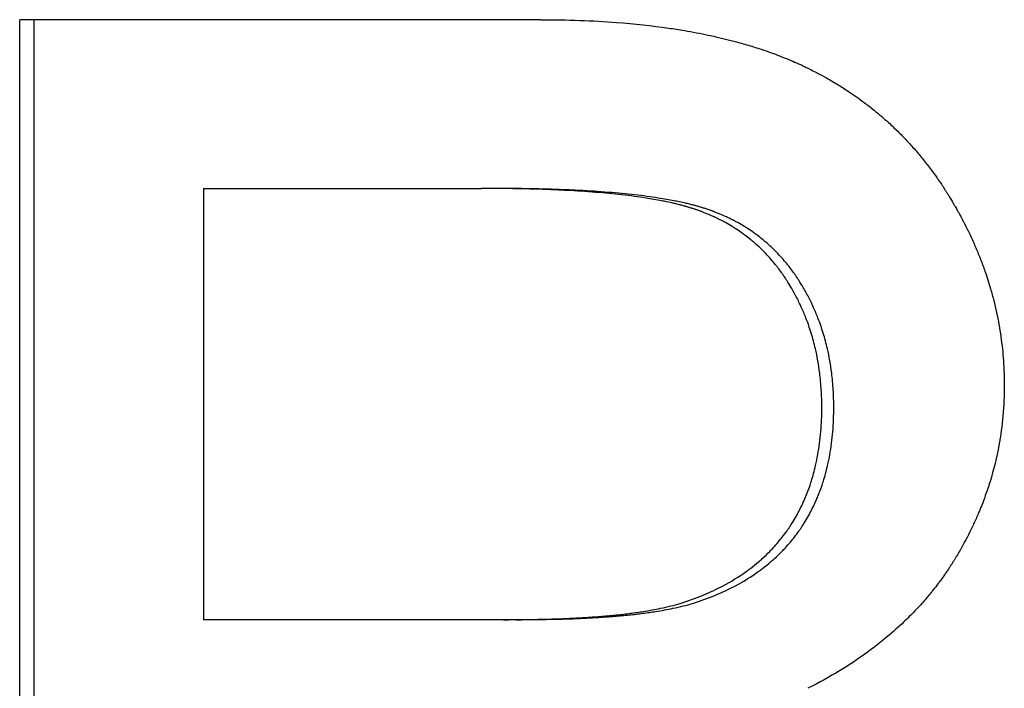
# Model space of a CAD drawing. Extents: x -5.4 to 5.4, y 0 to 11.5.
# Tile 3 of 11: x -0.769 to -0.603, y 5.737 to 5.849. Entities that reach past the tile are written whole.
import ezdxf

# ---------------------------------------------------------------- set-up
doc = ezdxf.new("R2010")
doc.units = 0
doc.header["$MEASUREMENT"] = 0
doc.layers.get('0').update_dxf_attribs({"linetype": 'CONTINUOUS'})

msp = doc.modelspace()

# ---------------------------------------------------------------- linework, layer by layer
for p, q in [((-0.68137, 5.84923), (-0.76895, 5.84923)), ((-0.76895, 5.60923), (-0.76895, 5.84923)), ((-0.73804, 5.82088), (-0.73804, 5.74844)), ((-0.73804, 5.82088), (-0.69137, 5.82088)), ((-0.68917, 5.82088), (-0.69137, 5.82088)), ((-0.68762, 5.74844), (-0.73804, 5.74844)), ((-0.68544, 5.74844), (-0.68762, 5.74844))]:
    msp.add_line(p, q)
msp.add_open_spline([(-0.76651, 5.60923), (-0.76651, 5.68923), (-0.76651, 5.76923), (-0.76651, 5.84923)], degree=3)
for points, knots in [([(-0.68137, 5.84923), (-0.67914, 5.84923), (-0.67696, 5.84919), (-0.67483, 5.84912), (-0.67271, 5.84904), (-0.67064, 5.84893), (-0.66863, 5.84878), (-0.6656, 5.84855), (-0.66271, 5.84823), (-0.65993, 5.84783), (-0.659, 5.8477), (-0.65809, 5.84756), (-0.65719, 5.8474), (-0.65585, 5.84717), (-0.65453, 5.84692), (-0.65324, 5.84665), (-0.65281, 5.84656), (-0.65239, 5.84647), (-0.65197, 5.84637), (-0.6507, 5.84609), (-0.64947, 5.84578), (-0.64826, 5.84545), (-0.64746, 5.84523), (-0.64667, 5.84501), (-0.6459, 5.84477), (-0.64551, 5.84465), (-0.64513, 5.84453), (-0.64475, 5.8444), (-0.64417, 5.84422), (-0.64361, 5.84403), (-0.64305, 5.84383), (-0.6425, 5.84363), (-0.64195, 5.84343), (-0.64141, 5.84322), (-0.64123, 5.84315), (-0.64105, 5.84308), (-0.64087, 5.84301), (-0.64034, 5.8428), (-0.63981, 5.84259), (-0.63929, 5.84237), (-0.6392, 5.84233), (-0.63912, 5.84229), (-0.63903, 5.84225), (-0.6386, 5.84207), (-0.63818, 5.84188), (-0.63775, 5.84169), (-0.63767, 5.84165), (-0.63759, 5.84161), (-0.6375, 5.84157), (-0.63725, 5.84145), (-0.637, 5.84133), (-0.63675, 5.84121), (-0.63658, 5.84113), (-0.63642, 5.84105), (-0.63625, 5.84097), (-0.63592, 5.84081), (-0.63559, 5.84064), (-0.63527, 5.84048), (-0.6351, 5.84039), (-0.63494, 5.84031), (-0.63478, 5.84022), (-0.6343, 5.83997), (-0.63382, 5.83971), (-0.63334, 5.83944), (-0.63302, 5.83926), (-0.63271, 5.83908), (-0.6324, 5.8389), (-0.63177, 5.83853), (-0.63116, 5.83816), (-0.63055, 5.83777), (-0.63025, 5.83758), (-0.62995, 5.83738), (-0.62965, 5.83718), (-0.62876, 5.83659), (-0.62788, 5.83597), (-0.62703, 5.83533), (-0.62646, 5.83491), (-0.6259, 5.83447), (-0.62535, 5.83403), (-0.62452, 5.83336), (-0.62372, 5.83266), (-0.62293, 5.83195), (-0.62267, 5.83171), (-0.62241, 5.83147), (-0.62215, 5.83122), (-0.62164, 5.83074), (-0.62114, 5.83024), (-0.62064, 5.82973), (-0.62039, 5.82948), (-0.62015, 5.82922), (-0.6199, 5.82896), (-0.61942, 5.82845), (-0.61894, 5.82792), (-0.61847, 5.82738), (-0.61824, 5.82711), (-0.61801, 5.82684), (-0.61778, 5.82657), (-0.61732, 5.82602), (-0.61687, 5.82546), (-0.61643, 5.82489), (-0.61621, 5.82461), (-0.61599, 5.82432), (-0.61577, 5.82403), (-0.61545, 5.8236), (-0.61513, 5.82316), (-0.61482, 5.82272), (-0.61472, 5.82257), (-0.61461, 5.82242), (-0.61451, 5.82227), (-0.61435, 5.82204), (-0.6142, 5.82182), (-0.61405, 5.82159), (-0.614, 5.82152), (-0.61395, 5.82144), (-0.6139, 5.82136), (-0.6138, 5.82121), (-0.6137, 5.82106), (-0.6136, 5.8209), (-0.61355, 5.82083), (-0.6135, 5.82075), (-0.61345, 5.82067), (-0.61335, 5.82052), (-0.61325, 5.82037), (-0.61315, 5.82021), (-0.6131, 5.82013), (-0.61305, 5.82005), (-0.613, 5.81998), (-0.61291, 5.81982), (-0.61281, 5.81966), (-0.61271, 5.81951), (-0.61267, 5.81943), (-0.61262, 5.81935), (-0.61257, 5.81927), (-0.61243, 5.81904), (-0.61229, 5.8188), (-0.61215, 5.81856), (-0.61205, 5.8184), (-0.61196, 5.81825), (-0.61187, 5.81809), (-0.61182, 5.81801), (-0.61178, 5.81793), (-0.61173, 5.81785), (-0.61159, 5.81761), (-0.61146, 5.81738), (-0.61133, 5.81714), (-0.61124, 5.81698), (-0.61115, 5.81682), (-0.61106, 5.81666), (-0.61089, 5.81635), (-0.61072, 5.81603), (-0.61055, 5.81571), (-0.61046, 5.81555), (-0.61038, 5.81539), (-0.6103, 5.81523), (-0.61005, 5.81475), (-0.60981, 5.81427), (-0.60957, 5.81379), (-0.60942, 5.81347), (-0.60926, 5.81315), (-0.60911, 5.81283), (-0.60881, 5.81219), (-0.60852, 5.81154), (-0.60825, 5.8109), (-0.60811, 5.81057), (-0.60797, 5.81025), (-0.60784, 5.80992), (-0.60758, 5.80927), (-0.60732, 5.80862), (-0.60708, 5.80797), (-0.60696, 5.80764), (-0.60684, 5.80732), (-0.60673, 5.80699), (-0.60639, 5.80601), (-0.60607, 5.80502), (-0.60578, 5.80403), (-0.60559, 5.80337), (-0.60541, 5.8027), (-0.60524, 5.80204), (-0.6049, 5.80071), (-0.60461, 5.79937), (-0.60437, 5.79802), (-0.60425, 5.79735), (-0.60415, 5.79667), (-0.60405, 5.796), (-0.60386, 5.79464), (-0.60371, 5.79328), (-0.60362, 5.79191), (-0.60352, 5.79054), (-0.60347, 5.78916), (-0.60347, 5.78777)], [0, 0, 0, 0, 0.125, 0.125, 0.125, 0.25, 0.25, 0.25, 0.4375, 0.4375, 0.4375, 0.5, 0.5, 0.5, 0.59375, 0.59375, 0.59375, 0.625, 0.625, 0.625, 0.71875, 0.71875, 0.71875, 0.78125, 0.78125, 0.78125, 0.8125, 0.8125, 0.8125, 0.859375, 0.859375, 0.859375, 0.90625, 0.90625, 0.90625, 0.921875, 0.921875, 0.921875, 0.96875, 0.96875, 0.96875, 0.976562, 0.976562, 0.976562, 1.015625, 1.015625, 1.015625, 1.023438, 1.023438, 1.023438, 1.046875, 1.046875, 1.046875, 1.0625, 1.0625, 1.0625, 1.09375, 1.09375, 1.09375, 1.109375, 1.109375, 1.109375, 1.15625, 1.15625, 1.15625, 1.1875, 1.1875, 1.1875, 1.25, 1.25, 1.25, 1.28125, 1.28125, 1.28125, 1.375, 1.375, 1.375, 1.4375, 1.4375, 1.4375, 1.53125, 1.53125, 1.53125, 1.5625, 1.5625, 1.5625, 1.625, 1.625, 1.625, 1.65625, 1.65625, 1.65625, 1.71875, 1.71875, 1.71875, 1.75, 1.75, 1.75, 1.8125, 1.8125, 1.8125, 1.84375, 1.84375, 1.84375, 1.890625, 1.890625, 1.890625, 1.90625, 1.90625, 1.90625, 1.929688, 1.929688, 1.929688, 1.9375, 1.9375, 1.9375, 1.953125, 1.953125, 1.953125, 1.960938, 1.960938, 1.960938, 1.976562, 1.976562, 1.976562, 1.984375, 1.984375, 1.984375, 2, 2, 2, 2.007812, 2.007812, 2.007812, 2.03125, 2.03125, 2.03125, 2.046875, 2.046875, 2.046875, 2.054688, 2.054688, 2.054688, 2.078125, 2.078125, 2.078125, 2.09375, 2.09375, 2.09375, 2.125, 2.125, 2.125, 2.140625, 2.140625, 2.140625, 2.1875, 2.1875, 2.1875, 2.21875, 2.21875, 2.21875, 2.28125, 2.28125, 2.28125, 2.3125, 2.3125, 2.3125, 2.375, 2.375, 2.375, 2.40625, 2.40625, 2.40625, 2.5, 2.5, 2.5, 2.5625, 2.5625, 2.5625, 2.6875, 2.6875, 2.6875, 2.75, 2.75, 2.75, 2.875, 2.875, 2.875, 3, 3, 3, 3]), ([(-0.63414, 5.78411), (-0.63414, 5.7851), (-0.63417, 5.78608), (-0.63423, 5.78704), (-0.63429, 5.788), (-0.63438, 5.78895), (-0.63449, 5.78988), (-0.63467, 5.79128), (-0.63491, 5.79264), (-0.63522, 5.79397), (-0.63532, 5.79442), (-0.63543, 5.79486), (-0.63555, 5.79529), (-0.63579, 5.79616), (-0.63605, 5.79702), (-0.63635, 5.79787), (-0.63649, 5.79829), (-0.63665, 5.79871), (-0.63681, 5.79912), (-0.63705, 5.79974), (-0.63731, 5.80035), (-0.63759, 5.80096), (-0.63768, 5.80116), (-0.63777, 5.80136), (-0.63787, 5.80156), (-0.63815, 5.80216), (-0.63846, 5.80275), (-0.63878, 5.80333), (-0.63883, 5.80343), (-0.63888, 5.80353), (-0.63894, 5.80362), (-0.6391, 5.80391), (-0.63927, 5.8042), (-0.63944, 5.80449), (-0.63947, 5.80453), (-0.63949, 5.80458), (-0.63952, 5.80463), (-0.63967, 5.80487), (-0.63981, 5.8051), (-0.63996, 5.80534), (-0.63999, 5.80538), (-0.64002, 5.80543), (-0.64005, 5.80548), (-0.64014, 5.80562), (-0.64023, 5.80576), (-0.64032, 5.80589), (-0.64039, 5.80598), (-0.64045, 5.80608), (-0.64051, 5.80617), (-0.64054, 5.80621), (-0.64057, 5.80626), (-0.6406, 5.8063), (-0.64069, 5.80644), (-0.64079, 5.80657), (-0.64088, 5.8067), (-0.64095, 5.80679), (-0.64101, 5.80688), (-0.64108, 5.80697), (-0.64127, 5.80723), (-0.64146, 5.80749), (-0.64166, 5.80775), (-0.6418, 5.80792), (-0.64193, 5.80809), (-0.64207, 5.80825), (-0.64234, 5.80859), (-0.64262, 5.80891), (-0.6429, 5.80923), (-0.64304, 5.80939), (-0.64319, 5.80955), (-0.64333, 5.8097), (-0.64362, 5.81001), (-0.64392, 5.81032), (-0.64422, 5.81061), (-0.64438, 5.81076), (-0.64453, 5.81091), (-0.64468, 5.81105), (-0.64499, 5.81134), (-0.64531, 5.81162), (-0.64563, 5.81189), (-0.64579, 5.81203), (-0.64595, 5.81217), (-0.64612, 5.8123), (-0.64644, 5.81257), (-0.64678, 5.81282), (-0.64712, 5.81308), (-0.64729, 5.8132), (-0.64746, 5.81333), (-0.64763, 5.81345), (-0.64798, 5.81369), (-0.64833, 5.81393), (-0.64869, 5.81416), (-0.64887, 5.81427), (-0.64905, 5.81439), (-0.64923, 5.8145), (-0.6496, 5.81472), (-0.64997, 5.81494), (-0.65034, 5.81514), (-0.65053, 5.81525), (-0.65072, 5.81535), (-0.65091, 5.81545), (-0.6513, 5.81565), (-0.65169, 5.81584), (-0.65208, 5.81603), (-0.65228, 5.81612), (-0.65248, 5.81621), (-0.65268, 5.8163), (-0.65298, 5.81643), (-0.65328, 5.81656), (-0.65359, 5.81669), (-0.6537, 5.81673), (-0.6538, 5.81677), (-0.6539, 5.81681), (-0.65406, 5.81687), (-0.65421, 5.81693), (-0.65437, 5.81699), (-0.65442, 5.81701), (-0.65448, 5.81703), (-0.65453, 5.81705), (-0.65463, 5.81709), (-0.65474, 5.81713), (-0.65484, 5.81717), (-0.6549, 5.81718), (-0.65495, 5.8172), (-0.655, 5.81722), (-0.65511, 5.81726), (-0.65522, 5.8173), (-0.65532, 5.81733), (-0.65538, 5.81735), (-0.65543, 5.81737), (-0.65548, 5.81739), (-0.65559, 5.81742), (-0.6557, 5.81746), (-0.65581, 5.8175), (-0.65586, 5.81751), (-0.65592, 5.81753), (-0.65597, 5.81755), (-0.65608, 5.81758), (-0.65619, 5.81762), (-0.6563, 5.81765), (-0.65636, 5.81767), (-0.65641, 5.81769), (-0.65647, 5.8177), (-0.65658, 5.81774), (-0.6567, 5.81777), (-0.65681, 5.8178), (-0.65687, 5.81782), (-0.65693, 5.81784), (-0.65699, 5.81786), (-0.65716, 5.81791), (-0.65734, 5.81795), (-0.65752, 5.818), (-0.65764, 5.81804), (-0.65776, 5.81807), (-0.65788, 5.8181), (-0.65813, 5.81816), (-0.65838, 5.81823), (-0.65863, 5.81829), (-0.65876, 5.81832), (-0.65889, 5.81835), (-0.65902, 5.81838), (-0.65941, 5.81847), (-0.65981, 5.81856), (-0.66022, 5.81865), (-0.66049, 5.8187), (-0.66077, 5.81876), (-0.66106, 5.81881), (-0.66191, 5.81898), (-0.6628, 5.81913), (-0.66374, 5.81928), (-0.66437, 5.81938), (-0.66501, 5.81947), (-0.66567, 5.81956), (-0.667, 5.81973), (-0.66841, 5.81989), (-0.66989, 5.82003), (-0.67063, 5.8201), (-0.67139, 5.82017), (-0.67217, 5.82023), (-0.67373, 5.82035), (-0.67537, 5.82046), (-0.67708, 5.82055), (-0.67793, 5.82059), (-0.67881, 5.82063), (-0.67971, 5.82067), (-0.6815, 5.82074), (-0.68336, 5.82079), (-0.68531, 5.82083), (-0.68725, 5.82086), (-0.68927, 5.82088), (-0.69137, 5.82088)], [0, 0, 0, 0, 0.125, 0.125, 0.125, 0.25, 0.25, 0.25, 0.4375, 0.4375, 0.4375, 0.5, 0.5, 0.5, 0.625, 0.625, 0.625, 0.6875, 0.6875, 0.6875, 0.78125, 0.78125, 0.78125, 0.8125, 0.8125, 0.8125, 0.90625, 0.90625, 0.90625, 0.921875, 0.921875, 0.921875, 0.96875, 0.96875, 0.96875, 0.976562, 0.976562, 0.976562, 1.015625, 1.015625, 1.015625, 1.023438, 1.023438, 1.023438, 1.046875, 1.046875, 1.046875, 1.0625, 1.0625, 1.0625, 1.070312, 1.070312, 1.070312, 1.09375, 1.09375, 1.09375, 1.109375, 1.109375, 1.109375, 1.15625, 1.15625, 1.15625, 1.1875, 1.1875, 1.1875, 1.25, 1.25, 1.25, 1.28125, 1.28125, 1.28125, 1.34375, 1.34375, 1.34375, 1.375, 1.375, 1.375, 1.4375, 1.4375, 1.4375, 1.46875, 1.46875, 1.46875, 1.53125, 1.53125, 1.53125, 1.5625, 1.5625, 1.5625, 1.625, 1.625, 1.625, 1.65625, 1.65625, 1.65625, 1.71875, 1.71875, 1.71875, 1.75, 1.75, 1.75, 1.8125, 1.8125, 1.8125, 1.84375, 1.84375, 1.84375, 1.890625, 1.890625, 1.890625, 1.90625, 1.90625, 1.90625, 1.929688, 1.929688, 1.929688, 1.9375, 1.9375, 1.9375, 1.953125, 1.953125, 1.953125, 1.960938, 1.960938, 1.960938, 1.976562, 1.976562, 1.976562, 1.984375, 1.984375, 1.984375, 2, 2, 2, 2.007812, 2.007812, 2.007812, 2.023438, 2.023438, 2.023438, 2.03125, 2.03125, 2.03125, 2.046875, 2.046875, 2.046875, 2.054688, 2.054688, 2.054688, 2.078125, 2.078125, 2.078125, 2.09375, 2.09375, 2.09375, 2.125, 2.125, 2.125, 2.140625, 2.140625, 2.140625, 2.1875, 2.1875, 2.1875, 2.21875, 2.21875, 2.21875, 2.3125, 2.3125, 2.3125, 2.375, 2.375, 2.375, 2.5, 2.5, 2.5, 2.5625, 2.5625, 2.5625, 2.6875, 2.6875, 2.6875, 2.75, 2.75, 2.75, 2.875, 2.875, 2.875, 3, 3, 3, 3]), ([(-0.63213, 5.78411), (-0.63213, 5.7851), (-0.63216, 5.78608), (-0.63222, 5.78704), (-0.63227, 5.788), (-0.63236, 5.78895), (-0.63248, 5.78988), (-0.63266, 5.79128), (-0.6329, 5.79264), (-0.6332, 5.79397), (-0.63331, 5.79442), (-0.63342, 5.79486), (-0.63353, 5.79529), (-0.63377, 5.79616), (-0.63403, 5.79702), (-0.63433, 5.79787), (-0.63447, 5.79829), (-0.63463, 5.79871), (-0.63479, 5.79912), (-0.63503, 5.79974), (-0.63529, 5.80035), (-0.63556, 5.80096), (-0.63565, 5.80116), (-0.63575, 5.80136), (-0.63584, 5.80156), (-0.63613, 5.80216), (-0.63643, 5.80275), (-0.63675, 5.80333), (-0.6368, 5.80343), (-0.63685, 5.80353), (-0.63691, 5.80362), (-0.63707, 5.80391), (-0.63724, 5.8042), (-0.63741, 5.80449), (-0.63744, 5.80453), (-0.63746, 5.80458), (-0.63749, 5.80463), (-0.63764, 5.80487), (-0.63778, 5.8051), (-0.63793, 5.80534), (-0.63796, 5.80538), (-0.63799, 5.80543), (-0.63802, 5.80548), (-0.63811, 5.80562), (-0.6382, 5.80576), (-0.63829, 5.80589), (-0.63835, 5.80598), (-0.63841, 5.80608), (-0.63847, 5.80617), (-0.63851, 5.80621), (-0.63854, 5.80626), (-0.63857, 5.8063), (-0.63866, 5.80644), (-0.63875, 5.80657), (-0.63885, 5.8067), (-0.63891, 5.80679), (-0.63898, 5.80688), (-0.63904, 5.80697), (-0.63923, 5.80723), (-0.63943, 5.80749), (-0.63963, 5.80775), (-0.63976, 5.80792), (-0.63989, 5.80809), (-0.64003, 5.80825), (-0.6403, 5.80859), (-0.64058, 5.80891), (-0.64086, 5.80923), (-0.641, 5.80939), (-0.64115, 5.80955), (-0.64129, 5.8097), (-0.64158, 5.81001), (-0.64188, 5.81032), (-0.64218, 5.81061), (-0.64233, 5.81076), (-0.64248, 5.81091), (-0.64264, 5.81105), (-0.64294, 5.81134), (-0.64326, 5.81162), (-0.64358, 5.81189), (-0.64374, 5.81203), (-0.6439, 5.81217), (-0.64406, 5.8123), (-0.64439, 5.81257), (-0.64472, 5.81282), (-0.64506, 5.81308), (-0.64523, 5.8132), (-0.6454, 5.81333), (-0.64558, 5.81345), (-0.64592, 5.81369), (-0.64627, 5.81393), (-0.64663, 5.81416), (-0.64681, 5.81427), (-0.64699, 5.81439), (-0.64717, 5.8145), (-0.64753, 5.81472), (-0.6479, 5.81494), (-0.64828, 5.81514), (-0.64847, 5.81525), (-0.64866, 5.81535), (-0.64885, 5.81545), (-0.64923, 5.81565), (-0.64962, 5.81584), (-0.65001, 5.81603), (-0.65021, 5.81612), (-0.65041, 5.81621), (-0.65061, 5.8163), (-0.65091, 5.81643), (-0.65121, 5.81656), (-0.65152, 5.81669), (-0.65162, 5.81673), (-0.65172, 5.81677), (-0.65183, 5.81681), (-0.65198, 5.81687), (-0.65214, 5.81693), (-0.65229, 5.81699), (-0.65235, 5.81701), (-0.6524, 5.81703), (-0.65245, 5.81705), (-0.65255, 5.81709), (-0.65266, 5.81713), (-0.65276, 5.81717), (-0.65282, 5.81718), (-0.65287, 5.8172), (-0.65292, 5.81722), (-0.65303, 5.81726), (-0.65314, 5.8173), (-0.65324, 5.81733), (-0.6533, 5.81735), (-0.65335, 5.81737), (-0.6534, 5.81739), (-0.65351, 5.81742), (-0.65362, 5.81746), (-0.65372, 5.8175), (-0.65378, 5.81751), (-0.65383, 5.81753), (-0.65389, 5.81755), (-0.654, 5.81758), (-0.65411, 5.81762), (-0.65422, 5.81765), (-0.65427, 5.81767), (-0.65433, 5.81769), (-0.65439, 5.8177), (-0.6545, 5.81774), (-0.65461, 5.81777), (-0.65473, 5.8178), (-0.65478, 5.81782), (-0.65484, 5.81784), (-0.6549, 5.81786), (-0.65507, 5.81791), (-0.65525, 5.81795), (-0.65543, 5.818), (-0.65555, 5.81804), (-0.65567, 5.81807), (-0.65579, 5.8181), (-0.65604, 5.81816), (-0.65629, 5.81823), (-0.65654, 5.81829), (-0.65667, 5.81832), (-0.6568, 5.81835), (-0.65693, 5.81838), (-0.65731, 5.81847), (-0.65771, 5.81856), (-0.65812, 5.81865), (-0.6584, 5.8187), (-0.65867, 5.81876), (-0.65896, 5.81881), (-0.65981, 5.81898), (-0.6607, 5.81913), (-0.66163, 5.81928), (-0.66226, 5.81938), (-0.6629, 5.81947), (-0.66356, 5.81956), (-0.66488, 5.81973), (-0.66629, 5.81989), (-0.66776, 5.82003), (-0.6685, 5.8201), (-0.66926, 5.82017), (-0.67004, 5.82023), (-0.67159, 5.82035), (-0.67322, 5.82046), (-0.67493, 5.82055), (-0.67578, 5.82059), (-0.67666, 5.82063), (-0.67755, 5.82067), (-0.67933, 5.82074), (-0.68119, 5.82079), (-0.68313, 5.82083), (-0.68507, 5.82086), (-0.68708, 5.82088), (-0.68917, 5.82088)], [0, 0, 0, 0, 0.125, 0.125, 0.125, 0.25, 0.25, 0.25, 0.4375, 0.4375, 0.4375, 0.5, 0.5, 0.5, 0.625, 0.625, 0.625, 0.6875, 0.6875, 0.6875, 0.78125, 0.78125, 0.78125, 0.8125, 0.8125, 0.8125, 0.90625, 0.90625, 0.90625, 0.921875, 0.921875, 0.921875, 0.96875, 0.96875, 0.96875, 0.976562, 0.976562, 0.976562, 1.015625, 1.015625, 1.015625, 1.023438, 1.023438, 1.023438, 1.046875, 1.046875, 1.046875, 1.0625, 1.0625, 1.0625, 1.070312, 1.070312, 1.070312, 1.09375, 1.09375, 1.09375, 1.109375, 1.109375, 1.109375, 1.15625, 1.15625, 1.15625, 1.1875, 1.1875, 1.1875, 1.25, 1.25, 1.25, 1.28125, 1.28125, 1.28125, 1.34375, 1.34375, 1.34375, 1.375, 1.375, 1.375, 1.4375, 1.4375, 1.4375, 1.46875, 1.46875, 1.46875, 1.53125, 1.53125, 1.53125, 1.5625, 1.5625, 1.5625, 1.625, 1.625, 1.625, 1.65625, 1.65625, 1.65625, 1.71875, 1.71875, 1.71875, 1.75, 1.75, 1.75, 1.8125, 1.8125, 1.8125, 1.84375, 1.84375, 1.84375, 1.890625, 1.890625, 1.890625, 1.90625, 1.90625, 1.90625, 1.929688, 1.929688, 1.929688, 1.9375, 1.9375, 1.9375, 1.953125, 1.953125, 1.953125, 1.960938, 1.960938, 1.960938, 1.976562, 1.976562, 1.976562, 1.984375, 1.984375, 1.984375, 2, 2, 2, 2.007812, 2.007812, 2.007812, 2.023438, 2.023438, 2.023438, 2.03125, 2.03125, 2.03125, 2.046875, 2.046875, 2.046875, 2.054688, 2.054688, 2.054688, 2.078125, 2.078125, 2.078125, 2.09375, 2.09375, 2.09375, 2.125, 2.125, 2.125, 2.140625, 2.140625, 2.140625, 2.1875, 2.1875, 2.1875, 2.21875, 2.21875, 2.21875, 2.3125, 2.3125, 2.3125, 2.375, 2.375, 2.375, 2.5, 2.5, 2.5, 2.5625, 2.5625, 2.5625, 2.6875, 2.6875, 2.6875, 2.75, 2.75, 2.75, 2.875, 2.875, 2.875, 3, 3, 3, 3]), ([(-0.60347, 5.78777), (-0.60347, 5.78606), (-0.60355, 5.78437), (-0.6037, 5.7827), (-0.60385, 5.78102), (-0.60408, 5.77937), (-0.60438, 5.77773), (-0.60476, 5.77568), (-0.60525, 5.77366), (-0.60587, 5.77166), (-0.60599, 5.77126), (-0.60612, 5.77086), (-0.60625, 5.77047), (-0.60652, 5.76967), (-0.6068, 5.76888), (-0.6071, 5.76809), (-0.60725, 5.7677), (-0.60741, 5.76731), (-0.60757, 5.76692), (-0.60781, 5.76633), (-0.60806, 5.76575), (-0.60832, 5.76517), (-0.60859, 5.76459), (-0.60886, 5.76401), (-0.60914, 5.76343), (-0.60938, 5.76295), (-0.60962, 5.76247), (-0.60987, 5.76199), (-0.60992, 5.7619), (-0.60997, 5.7618), (-0.61003, 5.76171), (-0.61025, 5.76128), (-0.61049, 5.76085), (-0.61073, 5.76042), (-0.61081, 5.76028), (-0.61089, 5.76014), (-0.61097, 5.76), (-0.61113, 5.75971), (-0.6113, 5.75943), (-0.61147, 5.75915), (-0.61155, 5.75901), (-0.61164, 5.75887), (-0.61172, 5.75873), (-0.61181, 5.75859), (-0.61189, 5.75845), (-0.61198, 5.75831), (-0.61207, 5.75817), (-0.61216, 5.75803), (-0.61224, 5.75789), (-0.61233, 5.75775), (-0.61242, 5.75761), (-0.61251, 5.75747), (-0.61254, 5.75742), (-0.61257, 5.75738), (-0.6126, 5.75733), (-0.61269, 5.75719), (-0.61278, 5.75706), (-0.61287, 5.75692), (-0.61293, 5.75683), (-0.613, 5.75674), (-0.61306, 5.75665), (-0.61318, 5.75646), (-0.61331, 5.75628), (-0.61343, 5.7561), (-0.61349, 5.75601), (-0.61356, 5.75592), (-0.61362, 5.75583), (-0.61381, 5.75556), (-0.614, 5.75529), (-0.6142, 5.75503), (-0.61433, 5.75485), (-0.61446, 5.75467), (-0.6146, 5.7545), (-0.61486, 5.75414), (-0.61513, 5.7538), (-0.61541, 5.75345), (-0.61555, 5.75328), (-0.61569, 5.7531), (-0.61583, 5.75293), (-0.61625, 5.75242), (-0.61668, 5.75191), (-0.61712, 5.75141), (-0.61742, 5.75107), (-0.61772, 5.75074), (-0.61803, 5.75041), (-0.61864, 5.74975), (-0.61927, 5.74911), (-0.61992, 5.74848), (-0.62024, 5.74816), (-0.62057, 5.74785), (-0.62091, 5.74753), (-0.62192, 5.7466), (-0.62296, 5.7457), (-0.62406, 5.74482), (-0.62479, 5.74423), (-0.62554, 5.74366), (-0.62631, 5.74309), (-0.62784, 5.74197), (-0.62946, 5.74089), (-0.63115, 5.73986), (-0.63285, 5.73883), (-0.63462, 5.73785), (-0.63647, 5.73692)], [0, 0, 0, 0, 0.166667, 0.166667, 0.166667, 0.333333, 0.333333, 0.333333, 0.541667, 0.541667, 0.541667, 0.583333, 0.583333, 0.583333, 0.666667, 0.666667, 0.666667, 0.708333, 0.708333, 0.708333, 0.770833, 0.770833, 0.770833, 0.833333, 0.833333, 0.833333, 0.885417, 0.885417, 0.885417, 0.895833, 0.895833, 0.895833, 0.942708, 0.942708, 0.942708, 0.958333, 0.958333, 0.958333, 0.989583, 0.989583, 0.989583, 1.005208, 1.005208, 1.005208, 1.020833, 1.020833, 1.020833, 1.036458, 1.036458, 1.036458, 1.052083, 1.052083, 1.052083, 1.057292, 1.057292, 1.057292, 1.072917, 1.072917, 1.072917, 1.083333, 1.083333, 1.083333, 1.104167, 1.104167, 1.104167, 1.114583, 1.114583, 1.114583, 1.145833, 1.145833, 1.145833, 1.166667, 1.166667, 1.166667, 1.208333, 1.208333, 1.208333, 1.229167, 1.229167, 1.229167, 1.291667, 1.291667, 1.291667, 1.333333, 1.333333, 1.333333, 1.416667, 1.416667, 1.416667, 1.458333, 1.458333, 1.458333, 1.583333, 1.583333, 1.583333, 1.666667, 1.666667, 1.666667, 1.833333, 1.833333, 1.833333, 2, 2, 2, 2]), ([(-0.65795, 5.75118), (-0.65664, 5.75159), (-0.65538, 5.75204), (-0.65418, 5.75253), (-0.65297, 5.75303), (-0.65182, 5.75356), (-0.65073, 5.75414), (-0.64936, 5.75487), (-0.64807, 5.75566), (-0.64686, 5.75652), (-0.64662, 5.75669), (-0.64639, 5.75686), (-0.64615, 5.75704), (-0.64568, 5.75739), (-0.64523, 5.75776), (-0.64479, 5.75814), (-0.64457, 5.75832), (-0.64435, 5.75851), (-0.64414, 5.75871), (-0.64371, 5.75909), (-0.6433, 5.75949), (-0.6429, 5.7599), (-0.6427, 5.7601), (-0.6425, 5.76031), (-0.6423, 5.76052), (-0.64201, 5.76084), (-0.64173, 5.76116), (-0.64146, 5.76148), (-0.64123, 5.76175), (-0.641, 5.76203), (-0.64078, 5.76231), (-0.64052, 5.76265), (-0.64027, 5.76299), (-0.64002, 5.76334), (-0.63998, 5.7634), (-0.63994, 5.76346), (-0.6399, 5.76351), (-0.63977, 5.76369), (-0.63965, 5.76387), (-0.63953, 5.76404), (-0.63942, 5.76422), (-0.6393, 5.7644), (-0.63918, 5.76458), (-0.63911, 5.7647), (-0.63903, 5.76482), (-0.63896, 5.76495), (-0.63873, 5.76531), (-0.63852, 5.76568), (-0.63831, 5.76606), (-0.63817, 5.76631), (-0.63804, 5.76656), (-0.6379, 5.76682), (-0.63764, 5.76733), (-0.63739, 5.76785), (-0.63715, 5.76839), (-0.63703, 5.76865), (-0.63692, 5.76892), (-0.63681, 5.76919), (-0.63659, 5.76973), (-0.63638, 5.77029), (-0.63618, 5.77085), (-0.63609, 5.77113), (-0.63599, 5.77141), (-0.6359, 5.7717), (-0.63563, 5.77256), (-0.63539, 5.77344), (-0.63518, 5.77434), (-0.63504, 5.77494), (-0.63492, 5.77555), (-0.63481, 5.77617), (-0.63459, 5.77742), (-0.63442, 5.7787), (-0.63431, 5.78002), (-0.6342, 5.78135), (-0.63414, 5.78271), (-0.63414, 5.78411)], [0, 0, 0, 0, 0.166667, 0.166667, 0.166667, 0.333333, 0.333333, 0.333333, 0.541667, 0.541667, 0.541667, 0.583333, 0.583333, 0.583333, 0.666667, 0.666667, 0.666667, 0.708333, 0.708333, 0.708333, 0.791667, 0.791667, 0.791667, 0.833333, 0.833333, 0.833333, 0.895833, 0.895833, 0.895833, 0.947917, 0.947917, 0.947917, 1.010417, 1.010417, 1.010417, 1.020833, 1.020833, 1.020833, 1.052083, 1.052083, 1.052083, 1.083333, 1.083333, 1.083333, 1.104167, 1.104167, 1.104167, 1.166667, 1.166667, 1.166667, 1.208333, 1.208333, 1.208333, 1.291667, 1.291667, 1.291667, 1.333333, 1.333333, 1.333333, 1.416667, 1.416667, 1.416667, 1.458333, 1.458333, 1.458333, 1.583333, 1.583333, 1.583333, 1.666667, 1.666667, 1.666667, 1.833333, 1.833333, 1.833333, 2, 2, 2, 2]), ([(-0.65586, 5.75118), (-0.65456, 5.75159), (-0.6533, 5.75204), (-0.6521, 5.75253), (-0.6509, 5.75303), (-0.64975, 5.75356), (-0.64866, 5.75414), (-0.64729, 5.75487), (-0.64601, 5.75566), (-0.64481, 5.75652), (-0.64457, 5.75669), (-0.64433, 5.75686), (-0.6441, 5.75704), (-0.64363, 5.75739), (-0.64318, 5.75776), (-0.64274, 5.75814), (-0.64252, 5.75832), (-0.64231, 5.75851), (-0.64209, 5.75871), (-0.64167, 5.75909), (-0.64125, 5.75949), (-0.64085, 5.7599), (-0.64065, 5.7601), (-0.64046, 5.76031), (-0.64027, 5.76052), (-0.63998, 5.76084), (-0.63969, 5.76116), (-0.63942, 5.76148), (-0.63919, 5.76175), (-0.63897, 5.76203), (-0.63875, 5.76231), (-0.63849, 5.76265), (-0.63823, 5.76299), (-0.63799, 5.76334), (-0.63795, 5.7634), (-0.6379, 5.76346), (-0.63786, 5.76351), (-0.63774, 5.76369), (-0.63762, 5.76387), (-0.6375, 5.76404), (-0.63739, 5.76422), (-0.63727, 5.7644), (-0.63716, 5.76458), (-0.63708, 5.7647), (-0.637, 5.76482), (-0.63693, 5.76495), (-0.63671, 5.76531), (-0.63649, 5.76568), (-0.63628, 5.76606), (-0.63614, 5.76631), (-0.63601, 5.76656), (-0.63588, 5.76682), (-0.63561, 5.76733), (-0.63537, 5.76785), (-0.63513, 5.76839), (-0.63501, 5.76865), (-0.6349, 5.76892), (-0.63479, 5.76919), (-0.63457, 5.76973), (-0.63436, 5.77029), (-0.63416, 5.77085), (-0.63407, 5.77113), (-0.63397, 5.77141), (-0.63388, 5.7717), (-0.63361, 5.77256), (-0.63337, 5.77344), (-0.63317, 5.77434), (-0.63303, 5.77494), (-0.6329, 5.77555), (-0.63279, 5.77617), (-0.63257, 5.77742), (-0.63241, 5.7787), (-0.63229, 5.78002), (-0.63218, 5.78135), (-0.63213, 5.78271), (-0.63213, 5.78411)], [0, 0, 0, 0, 0.166667, 0.166667, 0.166667, 0.333333, 0.333333, 0.333333, 0.541667, 0.541667, 0.541667, 0.583333, 0.583333, 0.583333, 0.666667, 0.666667, 0.666667, 0.708333, 0.708333, 0.708333, 0.791667, 0.791667, 0.791667, 0.833333, 0.833333, 0.833333, 0.895833, 0.895833, 0.895833, 0.947917, 0.947917, 0.947917, 1.010417, 1.010417, 1.010417, 1.020833, 1.020833, 1.020833, 1.052083, 1.052083, 1.052083, 1.083333, 1.083333, 1.083333, 1.104167, 1.104167, 1.104167, 1.166667, 1.166667, 1.166667, 1.208333, 1.208333, 1.208333, 1.291667, 1.291667, 1.291667, 1.333333, 1.333333, 1.333333, 1.416667, 1.416667, 1.416667, 1.458333, 1.458333, 1.458333, 1.583333, 1.583333, 1.583333, 1.666667, 1.666667, 1.666667, 1.833333, 1.833333, 1.833333, 2, 2, 2, 2]), ([(-0.68762, 5.74844), (-0.68532, 5.74844), (-0.68313, 5.74847), (-0.68104, 5.74852), (-0.68052, 5.74853), (-0.68001, 5.74854), (-0.6795, 5.74856), (-0.67848, 5.74859), (-0.6775, 5.74863), (-0.67654, 5.74867), (-0.67606, 5.7487), (-0.67558, 5.74872), (-0.67512, 5.74875), (-0.67418, 5.7488), (-0.67328, 5.74885), (-0.6724, 5.74892), (-0.67196, 5.74895), (-0.67153, 5.74898), (-0.6711, 5.74902), (-0.67025, 5.74909), (-0.66943, 5.74916), (-0.66863, 5.74925), (-0.66823, 5.74929), (-0.66784, 5.74933), (-0.66745, 5.74937), (-0.66668, 5.74946), (-0.66594, 5.74956), (-0.66523, 5.74966), (-0.66487, 5.74971), (-0.66452, 5.74976), (-0.66417, 5.74982), (-0.66314, 5.74998), (-0.66217, 5.75016), (-0.66126, 5.75035), (-0.66005, 5.7506), (-0.65895, 5.75088), (-0.65795, 5.75118)], [0, 0, 0, 0, 0.166667, 0.166667, 0.166667, 0.208333, 0.208333, 0.208333, 0.291667, 0.291667, 0.291667, 0.333333, 0.333333, 0.333333, 0.416667, 0.416667, 0.416667, 0.458333, 0.458333, 0.458333, 0.541667, 0.541667, 0.541667, 0.583333, 0.583333, 0.583333, 0.666667, 0.666667, 0.666667, 0.708333, 0.708333, 0.708333, 0.833333, 0.833333, 0.833333, 1, 1, 1, 1]), ([(-0.68544, 5.74844), (-0.68314, 5.74844), (-0.68096, 5.74847), (-0.67888, 5.74852), (-0.67836, 5.74853), (-0.67785, 5.74854), (-0.67734, 5.74856), (-0.67633, 5.74859), (-0.67535, 5.74863), (-0.67439, 5.74867), (-0.67391, 5.7487), (-0.67344, 5.74872), (-0.67297, 5.74875), (-0.67204, 5.7488), (-0.67114, 5.74885), (-0.67026, 5.74892), (-0.66983, 5.74895), (-0.6694, 5.74898), (-0.66897, 5.74902), (-0.66812, 5.74909), (-0.6673, 5.74916), (-0.66651, 5.74925), (-0.66611, 5.74929), (-0.66572, 5.74933), (-0.66533, 5.74937), (-0.66457, 5.74946), (-0.66383, 5.74956), (-0.66311, 5.74966), (-0.66276, 5.74971), (-0.66241, 5.74976), (-0.66207, 5.74982), (-0.66104, 5.74998), (-0.66007, 5.75016), (-0.65916, 5.75035), (-0.65795, 5.7506), (-0.65686, 5.75088), (-0.65586, 5.75118)], [0, 0, 0, 0, 0.166667, 0.166667, 0.166667, 0.208333, 0.208333, 0.208333, 0.291667, 0.291667, 0.291667, 0.333333, 0.333333, 0.333333, 0.416667, 0.416667, 0.416667, 0.458333, 0.458333, 0.458333, 0.541667, 0.541667, 0.541667, 0.583333, 0.583333, 0.583333, 0.666667, 0.666667, 0.666667, 0.708333, 0.708333, 0.708333, 0.833333, 0.833333, 0.833333, 1, 1, 1, 1])]:
    msp.add_open_spline(points, degree=3, knots=knots)

doc.saveas('drawing.dxf')
